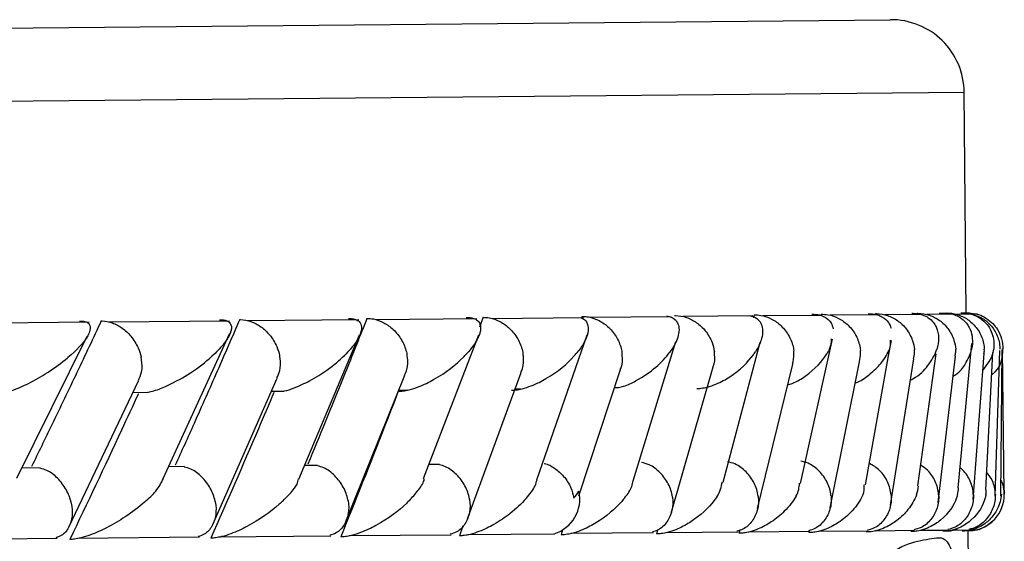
# Model space of a CAD drawing. Header units: millimetres. Extents: x 112 to 251, y 122 to 268.
# Tile 24 of 60: x 146.1 to 148.79, y 168.03 to 169.45. Entities that reach past the tile are written whole.
import ezdxf

# ---------------------------------------------------------------- set-up
doc = ezdxf.new("R2010")
doc.units = ezdxf.units.MM

msp = doc.modelspace()

# ---------------------------------------------------------------- linework, layer by layer
at = {"color": 7, "linetype": 'Continuous', "lineweight": 25}
for p, q in [((130.3196, 169.2823), (148.4753, 169.4519)), ((148.6828, 168.6513), (148.6772, 169.2538)), ((146.2853, 168.6255), (145.9304, 168.6222)), ((146.669, 168.6289), (146.3401, 168.6258)), ((147.0223, 168.632), (146.7197, 168.6292)), ((147.345, 168.6348), (147.069, 168.6322)), ((147.3621, 168.639), (147.3523, 168.6117)), ((147.6365, 168.6373), (147.3875, 168.635)), ((147.6328, 168.6415), (147.6313, 168.637)), ((147.8764, 168.6406), (147.6553, 168.6385)), ((148.0997, 168.6426), (147.9086, 168.6408)), ((148.1032, 168.6459), (148.1012, 168.6377)), ((148.2882, 168.6443), (148.127, 168.6428)), ((148.2861, 168.6476), (148.2855, 168.6443)), ((148.4424, 168.6456), (148.3108, 168.6444)), ((148.5623, 168.6466), (148.4603, 168.6456)), ((148.5487, 168.6501), (148.5486, 168.6491)), ((148.6477, 168.6472), (148.5755, 168.6465)), ((148.6982, 168.6474), (148.656, 168.647)), ((148.7132, 168.6473), (148.7016, 168.6472)), ((146.0883, 168.1999), (146.2804, 168.5874)), ((146.4882, 168.1985), (146.6704, 168.5954)), ((146.8584, 168.1973), (147.0245, 168.5909)), ((147.1998, 168.1988), (147.3507, 168.5909)), ((147.509, 168.1954), (147.6463, 168.5907)), ((147.7725, 168.1927), (147.8894, 168.5726)), ((148.3064, 168.5303), (148.3174, 168.5796)), ((148.4706, 168.5341), (148.4781, 168.5754)), ((148.1083, 168.5288), (148.1195, 168.5714)), ((148.6603, 168.1733), (148.6981, 168.5675)), ((148.762, 168.1506), (148.7746, 168.548)), ((148.7772, 168.1509), (148.7812, 168.5495)), ((148.7864, 168.1587), (148.7823, 168.5526)), ((148.0182, 168.1891), (148.1083, 168.5288)), ((148.2296, 168.1853), (148.3064, 168.5303)), ((148.3109, 168.1183), (148.3914, 168.5178)), ((148.407, 168.1812), (148.4706, 168.5341)), ((148.4759, 168.1257), (148.5395, 168.5252)), ((148.5507, 168.1784), (148.6006, 168.5395)), ((148.6062, 168.1334), (148.653, 168.5328)), ((148.7016, 168.1412), (148.7315, 168.5405)), ((148.7359, 168.1677), (148.7559, 168.5428)), ((147.6243, 168.1518), (147.7376, 168.4962)), ((147.8764, 168.1043), (147.9908, 168.5038)), ((148.1125, 168.1167), (148.2085, 168.5107)), ((146.2297, 168.0661), (146.4205, 168.4658)), ((146.6235, 168.0735), (146.7996, 168.4732)), ((146.9869, 168.081), (147.1482, 168.4806)), ((147.3197, 168.0885), (147.466, 168.488)), ((146.7837, 168.4372), (146.816, 168.4375)), ((147.1298, 168.4403), (147.1558, 168.4406)), ((147.4496, 168.4433), (147.4649, 168.4434)), ((147.7214, 168.4471), (147.7327, 168.4472)), ((146.4052, 168.4339), (146.4462, 168.4343)), ((146.1518, 168.2277), (146.1018, 168.2272)), ((146.5459, 168.2311), (146.5029, 168.2307)), ((146.9097, 168.2343), (146.8739, 168.2339)), ((147.2431, 168.2371), (147.2145, 168.2369)), ((147.3073, 168.0697), (147.2974, 168.0422)), ((145.8393, 168.0322), (146.1977, 168.0355)), ((146.2549, 168.0359), (146.5872, 168.039)), ((146.6404, 168.0394), (146.9464, 168.0422)), ((146.9958, 168.0426), (147.2752, 168.0452)), ((147.3207, 168.0456), (147.557, 168.0478)), ((147.5797, 168.0587), (147.5752, 168.0448)), ((147.6025, 168.0493), (147.8276, 168.0514)), ((147.839, 168.0576), (147.8361, 168.0472)), ((147.8632, 168.0515), (148.0582, 168.0533)), ((148.0636, 168.0573), (148.0617, 168.0493)), ((148.0887, 168.0534), (148.2538, 168.0549)), ((148.2538, 168.0569), (148.2526, 168.0511)), ((148.2793, 168.055), (148.4147, 168.0562)), ((148.4355, 168.0562), (148.5413, 168.0572)), ((148.5575, 168.0573), (148.6334, 168.058)), ((148.645, 168.058), (148.6909, 168.0584)), ((148.6884, 168.0552), (148.6882, 168.0552)), ((148.6906, 167.8141), (148.6884, 168.0552)), ((148.6978, 168.0585), (148.7129, 168.0586)), ((148.7182, 168.0597), (148.7189, 168.0597))]:
    msp.add_line(p, q, dxfattribs=at)
at = {"color": 1, "linetype": 'Continuous', "lineweight": 25}
msp.add_line((130.3208, 169.0823), (148.6772, 169.2538), dxfattribs=at)
at = {"color": 7, "linetype": 'Continuous', "lineweight": 25, "flags": 128}
msp.add_lwpolyline([(148.7631, 168.0926), (148.7602, 168.0859), (148.7353, 168.0667), (148.7166, 168.0591), (148.7019, 168.056), (148.6885, 168.0552), (148.6884, 168.0552), (148.6884, 168.0552)], dxfattribs=at)
at = {"color": 7, "linetype": 'Continuous', "lineweight": 25}
for centre, radius, start, end in [((148.4772, 169.2519), 0.2, 0.5352, 90.5352), ((148.6868, 168.1552), 0.1, 285.0947, 11.3872), ((147.5269, 168.1429), 0.0997, 287.5499, 12.2556)]:
    msp.add_arc(centre, radius, start, end, dxfattribs=at)
for points, knots in [([(146.3188, 168.6292), (146.2967, 168.5823), (146.252, 168.4876), (146.1883, 168.355), (146.1466, 168.2692), (146.1281, 168.2313)], [0, 0, 0, 0, 0.3535555, 0.7141021, 1, 1, 1, 1]), ([(146.2595, 168.6287), (146.2606, 168.6287), (146.2644, 168.6287), (146.272, 168.6281), (146.2805, 168.6254), (146.2889, 168.6179), (146.2893, 168.6051), (146.2764, 168.5751), (146.2511, 168.5488), (146.227, 168.5285), (146.2269, 168.5284)], [0, 0, 0, 0, 0.013073, 0.044023, 0.100225, 0.166357, 0.329721, 0.473923, 0.996413, 1, 1, 1, 1]), ([(146.3188, 168.6292), (146.3196, 168.6292), (146.3295, 168.6292), (146.3493, 168.6253), (146.3768, 168.6106), (146.4018, 168.587), (146.419, 168.5591), (146.4257, 168.539), (146.4275, 168.5306), (146.4276, 168.5302)], [0, 0, 0, 0, 0.016742, 0.207072, 0.39855, 0.599335, 0.831038, 0.993495, 1, 1, 1, 1]), ([(146.6971, 168.6328), (146.6767, 168.5859), (146.6355, 168.4913), (146.5767, 168.3587), (146.5381, 168.2729), (146.521, 168.2349)], [0, 0, 0, 0, 0.353342, 0.713673, 1, 1, 1, 1]), ([(146.6422, 168.6322), (146.6424, 168.6322), (146.6469, 168.6324), (146.6558, 168.6317), (146.6669, 168.6277), (146.6769, 168.616), (146.6724, 168.5938), (146.653, 168.5641), (146.6327, 168.5429), (146.6209, 168.5322), (146.6207, 168.5321)], [0, 0, 0, 0, 0.002835, 0.050977, 0.110337, 0.207812, 0.453185, 0.72164, 0.996415, 1, 1, 1, 1]), ([(146.6971, 168.6328), (146.6979, 168.6328), (146.7079, 168.6328), (146.7281, 168.6289), (146.7559, 168.6141), (146.7811, 168.5905), (146.7981, 168.5626), (146.8044, 168.5426), (146.8062, 168.5341), (146.8062, 168.5338)], [0, 0, 0, 0, 0.016652, 0.207028, 0.398551, 0.59936, 0.831024, 0.993492, 1, 1, 1, 1]), ([(147.0449, 168.636), (147.0263, 168.5893), (146.9887, 168.4949), (146.9349, 168.3624), (146.8994, 168.2765), (146.8836, 168.2383)], [0, 0, 0, 0, 0.35247, 0.712244, 1, 1, 1, 1]), ([(146.9944, 168.6355), (146.9978, 168.6355), (147.0053, 168.6354), (147.016, 168.6328), (147.0271, 168.6258), (147.034, 168.604), (147.0174, 168.5721), (146.9945, 168.5457), (146.9842, 168.5356), (146.9841, 168.5354)], [0, 0, 0, 0, 0.0388574, 0.084812, 0.162938, 0.3126958, 0.7369051, 0.9964149, 1, 1, 1, 1]), ([(147.0449, 168.636), (147.0507, 168.6357), (147.0661, 168.6349), (147.0914, 168.6255), (147.1186, 168.6059), (147.1408, 168.578), (147.1507, 168.5536), (147.1538, 168.5398), (147.1542, 168.5374), (147.1543, 168.537)], [0, 0, 0, 0, 0.11561, 0.3057804, 0.5012224, 0.7256982, 0.9503445, 0.9934853, 1, 1, 1, 1]), ([(147.316, 168.6385), (147.3185, 168.6385), (147.325, 168.6385), (147.3356, 168.6367), (147.3479, 168.6311), (147.3593, 168.6134), (147.3505, 168.5814), (147.3303, 168.5533), (147.3169, 168.5387), (147.3168, 168.5386)], [0, 0, 0, 0, 0.027389, 0.072139, 0.141885, 0.269095, 0.620342, 0.996419, 1, 1, 1, 1]), ([(147.3621, 168.639), (147.368, 168.6387), (147.3836, 168.6379), (147.4093, 168.6285), (147.4366, 168.6089), (147.4585, 168.581), (147.4682, 168.5566), (147.471, 168.5428), (147.4714, 168.5403), (147.4714, 168.54)], [0, 0, 0, 0, 0.115379, 0.305714, 0.501275, 0.725673, 0.950237, 0.993474, 1, 1, 1, 1]), ([(147.6311, 168.6371), (147.6319, 168.6368), (147.6395, 168.6344), (147.65, 168.6208), (147.6513, 168.598), (147.6388, 168.569), (147.6261, 168.5508), (147.6184, 168.5415), (147.6183, 168.5414)], [0, 0, 0, 0, 0.014335, 0.137668, 0.465516, 0.728745, 0.99598, 1, 1, 1, 1]), ([(147.6328, 168.6415), (147.6388, 168.6412), (147.6546, 168.6404), (147.6805, 168.631), (147.7078, 168.6115), (147.7296, 168.5835), (147.7389, 168.5591), (147.7415, 168.5453), (147.7419, 168.5429), (147.7419, 168.5425)], [0, 0, 0, 0, 0.11528, 0.305681, 0.50129, 0.725661, 0.950196, 0.99347, 1, 1, 1, 1]), ([(147.8645, 168.6426), (147.8688, 168.6415), (147.8822, 168.6381), (147.8923, 168.6277), (147.8984, 168.6126), (147.8977, 168.5947), (147.8902, 168.5713), (147.8802, 168.5541), (147.8727, 168.5439), (147.8726, 168.5437)], [0, 0, 0, 0, 0.065323, 0.203419, 0.34041, 0.5278, 0.718156, 0.996211, 1, 1, 1, 1]), ([(147.8856, 168.6439), (147.8864, 168.6439), (147.8972, 168.6439), (147.9185, 168.64), (147.9471, 168.6253), (147.9721, 168.6017), (147.988, 168.5738), (147.9932, 168.5537), (147.9943, 168.5452), (147.9944, 168.5449)], [0, 0, 0, 0, 0.0163611, 0.206885, 0.3985455, 0.5994314, 0.8309806, 0.9934816, 1, 1, 1, 1]), ([(148.0897, 168.6443), (148.094, 168.6431), (148.1071, 168.6396), (148.1179, 168.6296), (148.1288, 168.6086), (148.1252, 168.5802), (148.1137, 168.5562), (148.1074, 168.5461), (148.1073, 168.5459)], [0, 0, 0, 0, 0.065457, 0.199307, 0.332245, 0.717321, 0.996171, 1, 1, 1, 1]), ([(148.1032, 168.6459), (148.1093, 168.6456), (148.1256, 168.6448), (148.1518, 168.6354), (148.1791, 168.6158), (148.2003, 168.5879), (148.209, 168.5635), (148.2111, 168.5497), (148.2114, 168.5472), (148.2114, 168.5469)], [0, 0, 0, 0, 0.115717, 0.305809, 0.501194, 0.725709, 0.950396, 0.993491, 1, 1, 1, 1]), ([(148.2609, 168.6474), (148.2631, 168.6474), (148.2702, 168.6474), (148.2818, 168.6457), (148.3014, 168.6389), (148.3141, 168.6253), (148.3176, 168.6131), (148.3192, 168.6078)], [0, 0, 0, 0, 0.049387, 0.155377, 0.284897, 0.68857, 1, 1, 1, 1]), ([(148.2861, 168.6476), (148.2924, 168.6473), (148.3088, 168.6465), (148.335, 168.6371), (148.3622, 168.6175), (148.3832, 168.5896), (148.3914, 168.5652), (148.3933, 168.5514), (148.3936, 168.5489), (148.3936, 168.5486)], [0, 0, 0, 0, 0.115812, 0.305837, 0.501174, 0.72572, 0.95044, 0.993495, 1, 1, 1, 1]), ([(148.4146, 168.6488), (148.4158, 168.6488), (148.4201, 168.6489), (148.4295, 168.6482), (148.4417, 168.6456), (148.4586, 168.6381), (148.4712, 168.6256), (148.4757, 168.6144), (148.4777, 168.6092)], [0, 0, 0, 0, 0.027585, 0.092891, 0.211478, 0.35102, 0.695726, 1, 1, 1, 1]), ([(148.4347, 168.649), (148.4356, 168.649), (148.4467, 168.649), (148.4684, 168.6451), (148.497, 168.6304), (148.5214, 168.6068), (148.5362, 168.5789), (148.5404, 168.5588), (148.5411, 168.5503), (148.5411, 168.55)], [0, 0, 0, 0, 0.016742, 0.207072, 0.39855, 0.599335, 0.831038, 0.993495, 1, 1, 1, 1]), ([(148.5338, 168.6499), (148.5341, 168.6499), (148.5391, 168.65), (148.5497, 168.6494), (148.566, 168.6455), (148.5881, 168.6338), (148.6034, 168.6119), (148.6089, 168.5823), (148.6054, 168.5614), (148.6019, 168.5507), (148.6019, 168.5506)], [0, 0, 0, 0, 0.002835, 0.050977, 0.110337, 0.207812, 0.453185, 0.72164, 0.996415, 1, 1, 1, 1]), ([(148.5487, 168.6501), (148.5496, 168.6501), (148.5608, 168.6501), (148.5826, 168.6462), (148.6111, 168.6315), (148.6352, 168.6078), (148.6496, 168.5799), (148.6534, 168.5598), (148.654, 168.5514), (148.654, 168.551)], [0, 0, 0, 0, 0.016652, 0.207028, 0.398551, 0.59936, 0.831024, 0.993492, 1, 1, 1, 1]), ([(148.6086, 168.6506), (148.6119, 168.6506), (148.6184, 168.6506), (148.6245, 168.6497), (148.6275, 168.6493)], [0, 0, 0, 0, 0.519452, 1, 1, 1, 1]), ([(148.6185, 168.6507), (148.6223, 168.6507), (148.6306, 168.6506), (148.6449, 168.6481), (148.6636, 168.6411), (148.691, 168.6195), (148.7013, 168.5879), (148.6996, 168.5617), (148.6974, 168.5516), (148.6974, 168.5515)], [0, 0, 0, 0, 0.0388574, 0.084812, 0.162938, 0.3126958, 0.7369051, 0.9964149, 1, 1, 1, 1]), ([(148.6282, 168.6508), (148.6314, 168.6508), (148.6376, 168.6506), (148.649, 168.6491), (148.6621, 168.6457), (148.6765, 168.6395), (148.6899, 168.6312), (148.7023, 168.6205), (148.7134, 168.6075), (148.7223, 168.5924), (148.7286, 168.5762), (148.7313, 168.5628), (148.7319, 168.5546), (148.732, 168.5521), (148.7321, 168.5518)], [0, 0, 0, 0, 0.057411, 0.115425, 0.20926, 0.305683, 0.402185, 0.501168, 0.61186, 0.725786, 0.836703, 0.950489, 0.993504, 1, 1, 1, 1]), ([(148.6682, 168.6512), (148.671, 168.6512), (148.6781, 168.6512), (148.6914, 168.6494), (148.7097, 168.6438), (148.738, 168.6263), (148.7568, 168.5945), (148.7596, 168.5667), (148.758, 168.5522), (148.7579, 168.552)], [0, 0, 0, 0, 0.027389, 0.072139, 0.141885, 0.269095, 0.620342, 0.996419, 1, 1, 1, 1]), ([(148.6821, 168.6513), (148.6885, 168.6513), (148.6971, 168.6514), (148.705, 168.6484), (148.707, 168.6476)], [0, 0, 0, 0, 0.7392813, 1, 1, 1, 1]), ([(148.7013, 168.6462), (148.7079, 168.6443), (148.7248, 168.6395), (148.748, 168.6209), (148.7674, 168.5933), (148.774, 168.5687), (148.7749, 168.555), (148.7749, 168.5525), (148.7749, 168.5522)], [0, 0, 0, 0, 0.153651, 0.392044, 0.66559, 0.939338, 0.992045, 1, 1, 1, 1]), ([(148.7129, 168.6472), (148.714, 168.6469), (148.7243, 168.6445), (148.7475, 168.631), (148.7688, 168.6085), (148.7808, 168.5797), (148.7831, 168.5616), (148.783, 168.5524), (148.783, 168.5522)], [0, 0, 0, 0, 0.014335, 0.137668, 0.465516, 0.728745, 0.99598, 1, 1, 1, 1]), ([(148.3136, 168.5805), (148.3132, 168.5698), (148.3127, 168.559), (148.3069, 168.5479), (148.3069, 168.5478)], [0, 0, 0, 0, 0.987511, 1, 1, 1, 1]), ([(148.4745, 168.5762), (148.475, 168.5675), (148.4756, 168.5585), (148.4718, 168.5495), (148.4717, 168.5493)], [0, 0, 0, 0, 0.984819, 1, 1, 1, 1]), ([(147.9462, 168.4444), (147.9504, 168.4446), (147.9602, 168.4451), (147.979, 168.4491), (148.0074, 168.4592), (148.0591, 168.4883), (148.0893, 168.5194), (148.1053, 168.5428), (148.1072, 168.5458), (148.1073, 168.5459)], [0, 0, 0, 0, 0.0427856, 0.1003884, 0.1938364, 0.38606, 0.9205408, 0.9964059, 1, 1, 1, 1]), ([(147.9911, 168.5037), (147.9912, 168.5039), (147.9963, 168.5138), (147.9958, 168.5284), (147.9947, 168.5421), (147.9944, 168.5446), (147.9944, 168.5449)], [0, 0, 0, 0, 0.021846, 0.823306, 0.976748, 1, 1, 1, 1]), ([(148.1948, 168.4543), (148.1989, 168.4556), (148.219, 168.4623), (148.2634, 168.4908), (148.2917, 168.5213), (148.3052, 168.5447), (148.3068, 168.5477), (148.3069, 168.5478)], [0, 0, 0, 0, 0.057925, 0.283279, 0.908284, 0.995793, 1, 1, 1, 1]), ([(148.2083, 168.5107), (148.2103, 168.5202), (148.2127, 168.5318), (148.2117, 168.5441), (148.2115, 168.5466), (148.2114, 168.5469)], [0, 0, 0, 0, 0.798327, 0.973449, 1, 1, 1, 1]), ([(148.3797, 168.4599), (148.3799, 168.4599), (148.3953, 168.4654), (148.4188, 168.4826), (148.4516, 168.5121), (148.4659, 168.5358), (148.4716, 168.5492), (148.4717, 168.5493)], [0, 0, 0, 0, 0.002644, 0.240002, 0.56527, 0.995554, 1, 1, 1, 1]), ([(148.3906, 168.5179), (148.3923, 168.5256), (148.3946, 168.5354), (148.3939, 168.5458), (148.3936, 168.5483), (148.3936, 168.5486)], [0, 0, 0, 0, 0.7624077, 0.9687123, 1, 1, 1, 1]), ([(148.5304, 168.4677), (148.5326, 168.4688), (148.5561, 168.4803), (148.5809, 168.509), (148.597, 168.5357), (148.6018, 168.5504), (148.6019, 168.5506)], [0, 0, 0, 0, 0.046181, 0.479935, 0.995162, 1, 1, 1, 1]), ([(148.5385, 168.5253), (148.5399, 168.531), (148.5418, 168.5388), (148.5413, 168.5472), (148.5411, 168.5497), (148.5411, 168.55)], [0, 0, 0, 0, 0.703838, 0.960997, 1, 1, 1, 1]), ([(148.6465, 168.4773), (148.649, 168.4788), (148.6657, 168.4894), (148.6831, 168.5146), (148.6944, 168.5379), (148.6974, 168.5513), (148.6974, 168.5515)], [0, 0, 0, 0, 0.069172, 0.466663, 0.994567, 1, 1, 1, 1]), ([(148.6521, 168.5329), (148.653, 168.5365), (148.6545, 168.5421), (148.6541, 168.5482), (148.654, 168.5507), (148.654, 168.551)], [0, 0, 0, 0, 0.595511, 0.946738, 1, 1, 1, 1]), ([(148.728, 168.4938), (148.7404, 168.5104), (148.7548, 168.5295), (148.7576, 168.5491), (148.7579, 168.5519), (148.7579, 168.552)], [0, 0, 0, 0, 0.860414, 0.9930355, 1, 1, 1, 1]), ([(148.7313, 168.5405), (148.7316, 168.5418), (148.7325, 168.5451), (148.7322, 168.549), (148.7321, 168.5514), (148.7321, 168.5518)], [0, 0, 0, 0, 0.344714, 0.913743, 1, 1, 1, 1]), ([(148.7527, 168.4821), (148.7531, 168.4824), (148.7783, 168.5011), (148.7812, 168.526), (148.783, 168.5492), (148.783, 168.5521), (148.783, 168.5522)], [0, 0, 0, 0, 0.0137591, 0.8765955, 0.9942419, 1, 1, 1, 1]), ([(146.0193, 168.4264), (146.0231, 168.4266), (146.0321, 168.4271), (146.0513, 168.4311), (146.0829, 168.4412), (146.1261, 168.4608), (146.1782, 168.491), (146.2106, 168.5147), (146.2267, 168.5282), (146.2269, 168.5284)], [0, 0, 0, 0, 0.042732, 0.100453, 0.193926, 0.385762, 0.648647, 0.996406, 1, 1, 1, 1]), ([(146.4201, 168.466), (146.4236, 168.4737), (146.4313, 168.4907), (146.4306, 168.5138), (146.4282, 168.5274), (146.4277, 168.5299), (146.4276, 168.5302)], [0, 0, 0, 0, 0.403859, 0.892598, 0.985856, 1, 1, 1, 1]), ([(146.4463, 168.434), (146.4518, 168.4353), (146.4707, 168.4401), (146.5136, 168.4582), (146.5688, 168.4897), (146.6042, 168.5171), (146.6206, 168.5319), (146.6207, 168.5321)], [0, 0, 0, 0, 0.063346, 0.218744, 0.574024, 0.996037, 1, 1, 1, 1]), ([(146.7987, 168.4736), (146.8018, 168.48), (146.8093, 168.4957), (146.8089, 168.5173), (146.8068, 168.531), (146.8063, 168.5335), (146.8062, 168.5338)], [0, 0, 0, 0, 0.360356, 0.884692, 0.984817, 1, 1, 1, 1]), ([(146.8161, 168.4371), (146.8171, 168.4373), (146.8272, 168.4392), (146.8536, 168.4487), (146.8944, 168.4677), (146.9419, 168.4982), (146.9702, 168.5218), (146.9839, 168.5353), (146.9841, 168.5354)], [0, 0, 0, 0, 0.0118561, 0.1141911, 0.3242909, 0.6128388, 0.9960563, 1, 1, 1, 1]), ([(147.1306, 168.4368), (147.1347, 168.437), (147.1443, 168.4375), (147.1636, 168.4416), (147.194, 168.4517), (147.2529, 168.4812), (147.2915, 168.5123), (147.3141, 168.5357), (147.3166, 168.5384), (147.3168, 168.5386)], [0, 0, 0, 0, 0.043295, 0.101042, 0.195014, 0.388859, 0.927985, 0.996407, 1, 1, 1, 1]), ([(147.1472, 168.4811), (147.1497, 168.4861), (147.1569, 168.5005), (147.1567, 168.5205), (147.1548, 168.5342), (147.1543, 168.5367), (147.1543, 168.537)], [0, 0, 0, 0, 0.306615, 0.874837, 0.983524, 1, 1, 1, 1]), ([(147.4399, 168.4397), (147.444, 168.4399), (147.4536, 168.4404), (147.4727, 168.4444), (147.5025, 168.4545), (147.5592, 168.4838), (147.5952, 168.5149), (147.6157, 168.5383), (147.6182, 168.5412), (147.6183, 168.5414)], [0, 0, 0, 0, 0.04279, 0.100057, 0.193225, 0.385501, 0.92311, 0.996412, 1, 1, 1, 1]), ([(147.4651, 168.4884), (147.4669, 168.4921), (147.4737, 168.5051), (147.4735, 168.5235), (147.4719, 168.5372), (147.4715, 168.5397), (147.4714, 168.54)], [0, 0, 0, 0, 0.240556, 0.862628, 0.981926, 1, 1, 1, 1]), ([(147.7328, 168.4469), (147.7373, 168.4482), (147.7554, 168.4529), (147.7937, 168.4718), (147.8377, 168.5031), (147.8624, 168.5299), (147.8725, 168.5436), (147.8726, 168.5437)], [0, 0, 0, 0, 0.055044, 0.219231, 0.599098, 0.99599, 1, 1, 1, 1]), ([(147.7371, 168.4964), (147.7381, 168.4983), (147.744, 168.5097), (147.7437, 168.526), (147.7423, 168.5397), (147.742, 168.5422), (147.7419, 168.5425)], [0, 0, 0, 0, 0.139154, 0.844129, 0.9795, 1, 1, 1, 1]), ([(146.42, 168.4302), (146.4046, 168.3969), (146.3434, 168.2643), (146.2803, 168.1316), (146.233, 168.0323)], [0, 0, 0, 0, 0.25101, 1, 1, 1, 1]), ([(146.7905, 168.4336), (146.7764, 168.4005), (146.72, 168.2679), (146.6618, 168.1353), (146.6182, 168.0358)], [0, 0, 0, 0, 0.250246, 1, 1, 1, 1]), ([(147.1306, 168.4368), (147.1178, 168.4038), (147.0664, 168.2713), (147.0131, 168.1387), (146.9731, 168.0392)], [0, 0, 0, 0, 0.249337, 1, 1, 1, 1]), ([(146.2366, 168.1323), (146.2365, 168.1326), (146.2337, 168.1448), (146.2243, 168.1692), (146.2008, 168.1998), (146.1748, 168.2204), (146.1576, 168.225), (146.1515, 168.2266)], [0, 0, 0, 0, 0.007786, 0.29233, 0.57728, 0.849472, 1, 1, 1, 1]), ([(146.63, 168.136), (146.6299, 168.1363), (146.6273, 168.1485), (146.6182, 168.1729), (146.5947, 168.2035), (146.5688, 168.224), (146.5516, 168.2285), (146.5456, 168.2301)], [0, 0, 0, 0, 0.007834, 0.294062, 0.580697, 0.854512, 1, 1, 1, 1]), ([(146.9929, 168.1393), (146.9928, 168.1397), (146.9905, 168.1519), (146.9817, 168.1763), (146.9583, 168.2069), (146.9325, 168.2272), (146.9153, 168.2317), (146.9095, 168.2332)], [0, 0, 0, 0, 0.007889, 0.295786, 0.584092, 0.859553, 1, 1, 1, 1]), ([(147.3251, 168.1424), (147.3251, 168.1428), (147.3229, 168.155), (147.3144, 168.1794), (147.2913, 168.2099), (147.2656, 168.2302), (147.2484, 168.2346), (147.2428, 168.2361)], [0, 0, 0, 0, 0.007949, 0.297456, 0.58737, 0.864456, 1, 1, 1, 1]), ([(147.5293, 168.2398), (147.5295, 168.2398), (147.5396, 168.2383), (147.559, 168.2266), (147.5847, 168.2046), (147.6025, 168.1761), (147.6085, 168.1548), (147.6102, 168.1454), (147.6102, 168.1451)], [0, 0, 0, 0, 0.003238, 0.2407508, 0.4856363, 0.7673859, 0.9919879, 1, 1, 1, 1]), ([(147.88, 168.1476), (147.88, 168.148), (147.8782, 168.1602), (147.8704, 168.1845), (147.8478, 168.2152), (147.821, 168.236), (147.8021, 168.2407), (147.7951, 168.2424)], [0, 0, 0, 0, 0.007732, 0.289148, 0.57096, 0.840336, 1, 1, 1, 1]), ([(148.1142, 168.1498), (148.1141, 168.1501), (148.1126, 168.1624), (148.1052, 168.1867), (148.0828, 168.2174), (148.0561, 168.2382), (148.0371, 168.2428), (148.0302, 168.2445)], [0, 0, 0, 0, 0.007734, 0.289856, 0.572377, 0.842334, 1, 1, 1, 1]), ([(148.3132, 168.1517), (148.3132, 168.152), (148.3119, 168.1642), (148.3048, 168.1886), (148.2828, 168.2193), (148.2563, 168.24), (148.2374, 168.2446), (148.2305, 168.2462)], [0, 0, 0, 0, 0.007752, 0.290902, 0.574456, 0.845338, 1, 1, 1, 1]), ([(148.4776, 168.1532), (148.4775, 168.1535), (148.4764, 168.1658), (148.4697, 168.1899), (148.4489, 168.2213), (148.4277, 168.2344), (148.4177, 168.2406)], [0, 0, 0, 0, 0.009318, 0.349848, 0.690863, 1, 1, 1, 1]), ([(148.6072, 168.1544), (148.6072, 168.1547), (148.6064, 168.167), (148.5999, 168.191), (148.5822, 168.2194), (148.5649, 168.2306), (148.5585, 168.2347)], [0, 0, 0, 0, 0.010448, 0.39218, 0.774456, 1, 1, 1, 1]), ([(148.7022, 168.1553), (148.7022, 168.1556), (148.7019, 168.1619), (148.7001, 168.1741), (148.6943, 168.1915), (148.6853, 168.2078), (148.6756, 168.2204), (148.6681, 168.2267), (148.6656, 168.2288)], [0, 0, 0, 0, 0.011942, 0.227547, 0.449274, 0.664936, 0.887409, 1, 1, 1, 1]), ([(146.4371, 168.1341), (146.4372, 168.1343), (146.4487, 168.1443), (146.4722, 168.1662), (146.4827, 168.1871), (146.4884, 168.1984)], [0, 0, 0, 0, 0.0063232, 0.4587189, 1, 1, 1, 1]), ([(146.8153, 168.1377), (146.8154, 168.1378), (146.8236, 168.1455), (146.8377, 168.1608), (146.8544, 168.181), (146.857, 168.1928), (146.858, 168.1975)], [0, 0, 0, 0, 0.006783, 0.379403, 0.755796, 1, 1, 1, 1]), ([(147.1629, 168.1409), (147.163, 168.1411), (147.1721, 168.1505), (147.1866, 168.1691), (147.2011, 168.1885), (147.2013, 168.1975), (147.2013, 168.1979)], [0, 0, 0, 0, 0.007154, 0.48894, 0.980601, 1, 1, 1, 1]), ([(147.4796, 168.1439), (147.4797, 168.144), (147.49, 168.1558), (147.5037, 168.1732), (147.5082, 168.1898), (147.5097, 168.1952)], [0, 0, 0, 0, 0.00793, 0.680806, 1, 1, 1, 1]), ([(148.7623, 168.1559), (148.7623, 168.1562), (148.7618, 168.1684), (148.7578, 168.1906), (148.7444, 168.2084), (148.7385, 168.2162)], [0, 0, 0, 0, 0.015133, 0.566265, 1, 1, 1, 1]), ([(147.7496, 168.1464), (147.7497, 168.1465), (147.7576, 168.1566), (147.7696, 168.1725), (147.7714, 168.1875), (147.7721, 168.1929)], [0, 0, 0, 0, 0.008725, 0.643542, 1, 1, 1, 1]), ([(148.0015, 168.1488), (148.0016, 168.1489), (148.0109, 168.1626), (148.0136, 168.1761), (148.0162, 168.1895)], [0, 0, 0, 0, 0.009995, 1, 1, 1, 1]), ([(148.2181, 168.1508), (148.2181, 168.1509), (148.225, 168.1627), (148.226, 168.1743), (148.227, 168.1858)], [0, 0, 0, 0, 0.011627, 1, 1, 1, 1]), ([(148.3997, 168.1525), (148.3998, 168.1526), (148.4045, 168.1625), (148.4043, 168.1722), (148.4042, 168.1817)], [0, 0, 0, 0, 0.013926, 1, 1, 1, 1]), ([(148.5467, 168.1539), (148.5468, 168.154), (148.5498, 168.1621), (148.551, 168.1703), (148.5521, 168.1782)], [0, 0, 0, 0, 0.016811, 1, 1, 1, 1]), ([(148.6591, 168.1549), (148.6591, 168.155), (148.6608, 168.1611), (148.6614, 168.1672), (148.6619, 168.1732)], [0, 0, 0, 0, 0.022437, 1, 1, 1, 1]), ([(148.7776, 168.1928), (148.7791, 168.19), (148.7853, 168.1791), (148.7862, 168.1658), (148.7864, 168.1564), (148.7864, 168.1561)], [0, 0, 0, 0, 0.24534, 0.974007, 1, 1, 1, 1]), ([(147.1629, 168.1409), (147.1627, 168.1408), (147.1595, 168.1374), (147.1353, 168.1136), (147.0951, 168.0822), (147.0362, 168.0534), (147.0062, 168.0436), (146.9871, 168.0398), (146.9772, 168.0391), (146.9731, 168.0392), (146.9731, 168.0392)], [0, 0, 0, 0, 0.003586, 0.087795, 0.619053, 0.80604, 0.897262, 0.953958, 0.999881, 1, 1, 1, 1]), ([(147.3251, 168.1424), (147.3252, 168.1421), (147.3272, 168.1299), (147.3272, 168.1055), (147.3148, 168.0744), (147.2953, 168.0532), (147.2786, 168.0483), (147.2724, 168.0465)], [0, 0, 0, 0, 0.007738, 0.289716, 0.572096, 0.84183, 1, 1, 1, 1]), ([(147.4796, 168.1439), (147.4795, 168.1438), (147.4674, 168.1299), (147.442, 168.1059), (147.398, 168.0756), (147.36, 168.0564), (147.3306, 168.0466), (147.3116, 168.0428), (147.3015, 168.0422), (147.2974, 168.0422), (147.2974, 168.0422)], [0, 0, 0, 0, 0.003576, 0.359169, 0.621361, 0.807344, 0.897962, 0.954251, 0.999823, 1, 1, 1, 1]), ([(147.7496, 168.1464), (147.7495, 168.1463), (147.7469, 168.1429), (147.727, 168.1191), (147.6922, 168.0878), (147.6374, 168.059), (147.6085, 168.0492), (147.5896, 168.0454), (147.5795, 168.0448), (147.5752, 168.0448), (147.5752, 168.0448)], [0, 0, 0, 0, 0.003579, 0.088017, 0.620449, 0.806987, 0.897761, 0.954085, 0.999597, 1, 1, 1, 1]), ([(147.6102, 168.1451), (147.6103, 168.1452), (147.6157, 168.1511), (147.6201, 168.1576), (147.6243, 168.1641)], [0, 0, 0, 0, 0.021627, 1, 1, 1, 1]), ([(147.88, 168.1476), (147.88, 168.1473), (147.8817, 168.1351), (147.8807, 168.1106), (147.8666, 168.0797), (147.8466, 168.059), (147.8304, 168.0543), (147.825, 168.0527)], [0, 0, 0, 0, 0.007963, 0.297915, 0.5882799, 0.8656724, 1, 1, 1, 1]), ([(148.0015, 168.1488), (148.0014, 168.1486), (147.9991, 168.1452), (147.9816, 168.1214), (147.9498, 168.0901), (147.8976, 168.0614), (147.8694, 168.0517), (147.8505, 168.0477), (147.8405, 168.0474), (147.8361, 168.0472)], [0, 0, 0, 0, 0.0035844, 0.0901608, 0.6202579, 0.806634, 0.8975857, 0.9541436, 1, 1, 1, 1]), ([(148.1142, 168.1498), (148.1142, 168.1495), (148.1157, 168.1373), (148.1142, 168.1128), (148.0993, 168.0818), (148.0784, 168.061), (148.0616, 168.0563), (148.056, 168.0547)], [0, 0, 0, 0, 0.007902, 0.296289, 0.58509, 0.860888, 1, 1, 1, 1]), ([(148.2181, 168.1508), (148.218, 168.1507), (148.2099, 168.1367), (148.1914, 168.1127), (148.1555, 168.0824), (148.1222, 168.0634), (148.0949, 168.0537), (148.0762, 168.0498), (148.0662, 168.0495), (148.0617, 168.0493)], [0, 0, 0, 0, 0.003583, 0.362679, 0.622385, 0.807431, 0.898033, 0.95455, 1, 1, 1, 1]), ([(148.3132, 168.1517), (148.3133, 168.1514), (148.3145, 168.1391), (148.3126, 168.1146), (148.2969, 168.0836), (148.2752, 168.0627), (148.2578, 168.0579), (148.2519, 168.0562)], [0, 0, 0, 0, 0.007847, 0.294601, 0.581769, 0.855947, 1, 1, 1, 1]), ([(148.3997, 168.1525), (148.3997, 168.1523), (148.3963, 168.1452), (148.3882, 168.1312), (148.3694, 168.1075), (148.3437, 168.0841), (148.3122, 168.0651), (148.2856, 168.0555), (148.2672, 168.0516), (148.2571, 168.0513), (148.2526, 168.0511)], [0, 0, 0, 0, 0.003584, 0.184786, 0.364582, 0.623232, 0.807722, 0.898201, 0.954727, 1, 1, 1, 1]), ([(148.5467, 168.1539), (148.5467, 168.1537), (148.5417, 168.1403), (148.5283, 168.1166), (148.4987, 168.0865), (148.4687, 168.0671), (148.4425, 168.0571), (148.4242, 168.0532), (148.4137, 168.0526), (148.4092, 168.0526), (148.4091, 168.0526)], [0, 0, 0, 0, 0.003585, 0.349532, 0.614369, 0.803756, 0.896002, 0.953183, 0.999238, 1, 1, 1, 1]), ([(148.4776, 168.1532), (148.4776, 168.1529), (148.4786, 168.1406), (148.4762, 168.1162), (148.4598, 168.0851), (148.4373, 168.0641), (148.4194, 168.0592), (148.4131, 168.0575)], [0, 0, 0, 0, 0.007797, 0.292895, 0.578405, 0.850976, 1, 1, 1, 1]), ([(148.6591, 168.1549), (148.6591, 168.1548), (148.6582, 168.1517), (148.6506, 168.1281), (148.6314, 168.097), (148.5894, 168.0681), (148.5642, 168.0582), (148.5461, 168.0544), (148.5357, 168.0537), (148.5311, 168.0537), (148.5311, 168.0537)], [0, 0, 0, 0, 0.003589, 0.081499, 0.615827, 0.804444, 0.896386, 0.953444, 0.99951, 1, 1, 1, 1]), ([(148.6072, 168.1544), (148.6073, 168.1541), (148.6081, 168.1419), (148.6052, 168.1174), (148.5881, 168.0863), (148.5648, 168.0652), (148.5465, 168.0603), (148.5399, 168.0585)], [0, 0, 0, 0, 0.007762, 0.291477, 0.575602, 0.846864, 1, 1, 1, 1]), ([(148.7366, 168.1556), (148.7366, 168.1555), (148.7361, 168.1521), (148.7308, 168.1285), (148.7145, 168.0974), (148.6754, 168.0687), (148.6511, 168.0589), (148.6335, 168.0552), (148.6231, 168.0545), (148.6186, 168.0545), (148.6186, 168.0545)], [0, 0, 0, 0, 0.003586, 0.087795, 0.619053, 0.80604, 0.897262, 0.953958, 0.999881, 1, 1, 1, 1]), ([(148.7022, 168.1553), (148.7023, 168.155), (148.7028, 168.1427), (148.6994, 168.1183), (148.6817, 168.0872), (148.6578, 168.066), (148.6392, 168.061), (148.6324, 168.0592)], [0, 0, 0, 0, 0.007742, 0.290431, 0.573526, 0.843854, 1, 1, 1, 1]), ([(148.779, 168.156), (148.779, 168.1559), (148.7781, 168.1422), (148.7719, 168.1183), (148.7509, 168.0882), (148.7265, 168.0691), (148.7033, 168.0594), (148.686, 168.0557), (148.6757, 168.055), (148.6712, 168.055), (148.6712, 168.055)], [0, 0, 0, 0, 0.003576, 0.359169, 0.621361, 0.807344, 0.897962, 0.954251, 0.999823, 1, 1, 1, 1]), ([(148.7623, 168.1559), (148.7623, 168.1555), (148.7626, 168.1433), (148.7588, 168.1188), (148.7404, 168.0878), (148.716, 168.0665), (148.6971, 168.0615), (148.6901, 168.0597)], [0, 0, 0, 0, 0.007738, 0.289716, 0.572096, 0.84183, 1, 1, 1, 1]), ([(148.7366, 168.1556), (148.7367, 168.1558), (148.7373, 168.1598), (148.7371, 168.1637), (148.737, 168.1676)], [0, 0, 0, 0, 0.034144, 1, 1, 1, 1]), ([(146.2366, 168.1323), (146.2366, 168.132), (146.2393, 168.1197), (146.2408, 168.0953), (146.231, 168.0643), (146.2143, 168.0434), (146.1994, 168.0385), (146.1941, 168.0368)], [0, 0, 0, 0, 0.007797, 0.292895, 0.578405, 0.850976, 1, 1, 1, 1]), ([(146.4371, 168.1341), (146.4369, 168.134), (146.4215, 168.1205), (146.3902, 168.0967), (146.3395, 168.0663), (146.2972, 168.0468), (146.266, 168.0368), (146.2468, 168.0329), (146.2371, 168.0322), (146.2331, 168.0323), (146.233, 168.0323)], [0, 0, 0, 0, 0.003585, 0.349532, 0.614369, 0.803756, 0.896002, 0.953183, 0.999238, 1, 1, 1, 1]), ([(146.63, 168.136), (146.63, 168.1356), (146.6325, 168.1234), (146.6335, 168.0989), (146.6228, 168.068), (146.6051, 168.0469), (146.5895, 168.042), (146.5839, 168.0402)], [0, 0, 0, 0, 0.007762, 0.291477, 0.575602, 0.846864, 1, 1, 1, 1]), ([(146.8153, 168.1377), (146.8151, 168.1375), (146.8118, 168.1344), (146.7857, 168.1107), (146.7431, 168.0794), (146.682, 168.0503), (146.6513, 168.0403), (146.6321, 168.0365), (146.6223, 168.0358), (146.6182, 168.0358), (146.6182, 168.0358)], [0, 0, 0, 0, 0.003589, 0.081499, 0.615827, 0.804444, 0.896386, 0.953444, 0.99951, 1, 1, 1, 1]), ([(146.9929, 168.1393), (146.993, 168.139), (146.9953, 168.1268), (146.9957, 168.1023), (146.9841, 168.0713), (146.9655, 168.0502), (146.9493, 168.0453), (146.9434, 168.0435)], [0, 0, 0, 0, 0.0077424, 0.290431, 0.5735258, 0.8438542, 1, 1, 1, 1]), ([(148.6576, 168.0603), (148.6528, 168.0584), (148.6438, 168.0549), (148.6343, 168.0547), (148.6299, 168.0546)], [0, 0, 0, 0, 0.540023, 1, 1, 1, 1])]:
    msp.add_open_spline(points, degree=3, knots=knots, dxfattribs=at)
at = {"color": 1, "linetype": 'Continuous', "lineweight": 25}
msp.add_open_spline([(148.4257, 166.7649), (148.4163, 166.8128), (148.3929, 166.9332), (148.3722, 167.1882), (148.365, 167.4502), (148.3733, 167.6717), (148.3935, 167.8408), (148.4237, 167.9548), (148.5041, 168.0234), (148.5707, 168.0323), (148.6205, 168.0389), (148.6372, 168.0207), (148.6476, 167.984), (148.6526, 167.9479), (148.656, 167.8969), (148.6578, 167.8437), (148.6585, 167.7788), (148.658, 167.7366), (148.6577, 167.7113)], degree=3, knots=[0, 0, 0, 0, 0.058008, 0.145967, 0.216501, 0.273364, 0.33062, 0.382584, 0.442913, 0.735596, 0.809047, 0.882195, 0.906836, 0.931655, 0.947471, 0.96334, 0.978036, 1, 1, 1, 1], dxfattribs=at)

doc.saveas('drawing.dxf')
